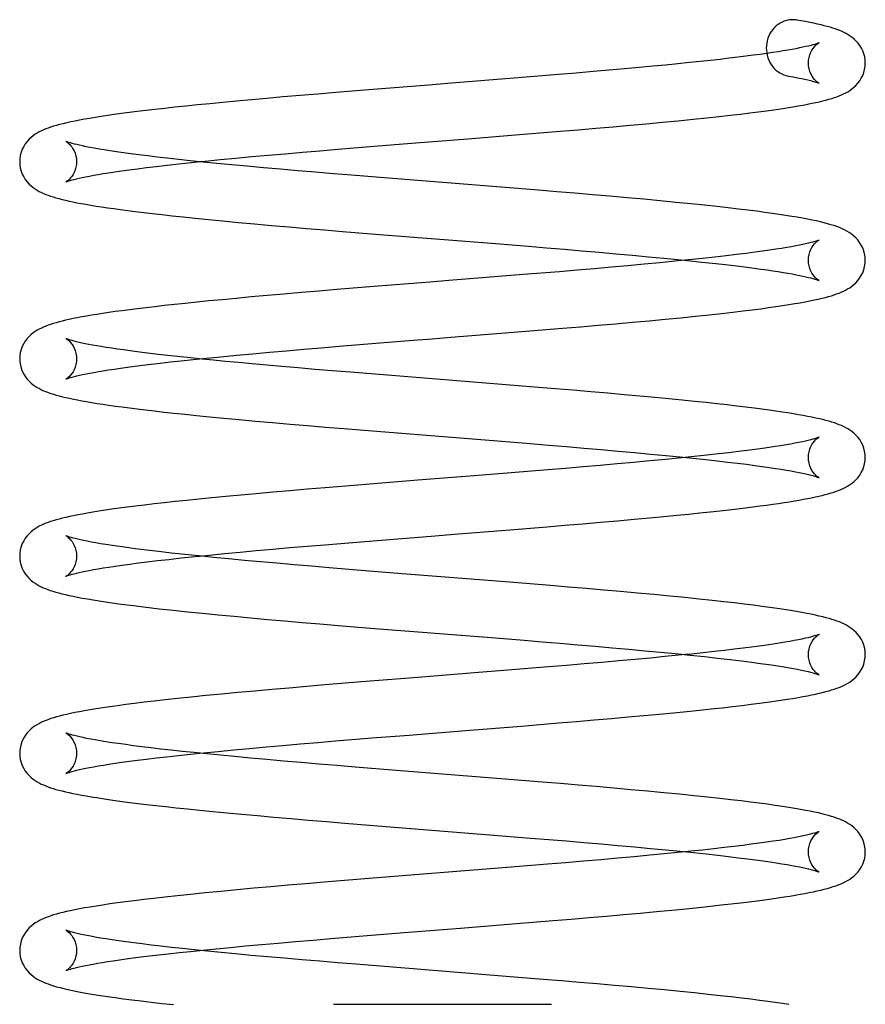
# Model space of a CAD drawing. Header units: inches. Extents: x 0 to 162, y 0 to 105.
# Tile 34 of 80: x 22.695 to 23.424, y 88.886 to 89.735. Entities that reach past the tile are written whole.
import ezdxf

# ---------------------------------------------------------------- set-up
doc = ezdxf.new("R2010")
doc.units = ezdxf.units.IN
doc.header["$LTSCALE"] = 8.904762
doc.header["$MEASUREMENT"] = 0
doc.linetypes.add('HIDDEN', pattern=[0.2, 0.1, -0.1])
doc.layers.get('0').update_dxf_attribs({"linetype": 'CONTINUOUS'})
doc.layers.add('DEFAULT_2', color=8, linetype='HIDDEN')

msp = doc.modelspace()

# ---------------------------------------------------------------- linework, layer by layer
at = {"color": 7, "linetype": 'Continuous'}
for p, q in [((23.15952, 89.68758), (23.12803, 89.68499)), ((23.12803, 89.68499), (23.09601, 89.68241)), ((22.99927, 89.67469), (22.96738, 89.67208)), ((23.08116, 89.63222), (23.12938, 89.6361)), ((23.12938, 89.6361), (23.16087, 89.63868)), ((23.00059, 89.62579), (23.03263, 89.62836)), ((23.03263, 89.62836), (23.08116, 89.63222)), ((22.96914, 89.62322), (23.00059, 89.62579)), ((23.11012, 89.59047), (23.01278, 89.59824)), ((23.00506, 89.54986), (23.10175, 89.54214)), ((23.16024, 89.51769), (23.12905, 89.51512)), ((23.12905, 89.51512), (23.09716, 89.51255)), ((23.00035, 89.50482), (22.96847, 89.50222)), ((23.09923, 89.46371), (23.13141, 89.46631)), ((23.13141, 89.46631), (23.16299, 89.4689)), ((22.97044, 89.45337), (23.00207, 89.45595)), ((23.12474, 89.41934), (23.01196, 89.42835)), ((23.00625, 89.37981), (23.10331, 89.37206)), ((23.08668, 89.34176), (23.03818, 89.33789)), ((23.1187, 89.34433), (23.08668, 89.34176)), ((23.15013, 89.34689), (23.1187, 89.34433)), ((22.99002, 89.33403), (22.95836, 89.33143)), ((23.03818, 89.33789), (22.99002, 89.33403)), ((23.11773, 89.29524), (23.14945, 89.29783)), ((22.95796, 89.28238), (22.98911, 89.28495)), ((22.98911, 89.28495), (23.02094, 89.28752)), ((23.02459, 89.25739), (22.9928, 89.25995)), ((23.12102, 89.24968), (23.02459, 89.25739)), ((23.00112, 89.21027), (23.09796, 89.20254)), ((23.08704, 89.17183), (23.03819, 89.16794)), ((23.11924, 89.17441), (23.08704, 89.17183)), ((23.15078, 89.17699), (23.11924, 89.17441)), ((22.98967, 89.16404), (22.95799, 89.16144)), ((23.03819, 89.16794), (22.98967, 89.16404)), ((23.12761, 89.12609), (23.15931, 89.12869)), ((22.99862, 89.11576), (23.03073, 89.11834)), ((23.03073, 89.11834), (23.07935, 89.12222)), ((23.07935, 89.12222), (23.12761, 89.12609)), ((22.96719, 89.11319), (22.99862, 89.11576)), ((23.11349, 89.08034), (23.01603, 89.08812)), ((23.00709, 89.03983), (23.10369, 89.03212)), ((23.0863, 89.00182), (23.0212, 88.99663)), ((23.11852, 89.0044), (23.0863, 89.00182)), ((23.15007, 89.00698), (23.11852, 89.0044)), ((22.98895, 88.99403), (22.95728, 88.99143)), ((23.0212, 88.99663), (22.98895, 88.99403)), ((23.12329, 88.95578), (23.15491, 88.95837)), ((22.96322, 88.94291), (22.9945, 88.94547)), ((22.9945, 88.94547), (23.0264, 88.94804)), ((23.11422, 88.91032), (23.01676, 88.9181))]:
    msp.add_line(p, q, dxfattribs=at)
for points in [[(23.36487, 89.73459), (23.36402, 89.73472), (23.36202, 89.73488), (23.36002, 89.73485), (23.35803, 89.73464), (23.35606, 89.73424), (23.35412, 89.73364), (23.35224, 89.73287), (23.35042, 89.73191), (23.34869, 89.73078), (23.34705, 89.72949), (23.34552, 89.72804), (23.34412, 89.72644), (23.34285, 89.7247), (23.34173, 89.72284), (23.34076, 89.72088), (23.33997, 89.71883), (23.33935, 89.71671), (23.33891, 89.71454), (23.33865, 89.71234), (23.33858, 89.71039)], [(23.42394, 89.69748), (23.42382, 89.7), (23.42341, 89.70275), (23.42273, 89.7054), (23.4218, 89.70794), (23.42064, 89.71033), (23.41928, 89.71256), (23.41777, 89.7146), (23.41614, 89.71644), (23.41445, 89.71807), (23.41273, 89.71951), (23.411, 89.72077), (23.40928, 89.72188), (23.40755, 89.72288), (23.40579, 89.72379), (23.40398, 89.72463), (23.4021, 89.72543), (23.40015, 89.72619), (23.39809, 89.72693), (23.39592, 89.72764), (23.39362, 89.72834), (23.39116, 89.72903), (23.38855, 89.72972), (23.38575, 89.73042), (23.38274, 89.73111), (23.37953, 89.73181), (23.37608, 89.73252), (23.37239, 89.73324), (23.36843, 89.73396), (23.36486, 89.73459)], [(23.33901, 89.70577), (23.33881, 89.70575), (23.33327, 89.70497), (23.3273, 89.70417), (23.32088, 89.70334), (23.314, 89.70248), (23.30664, 89.7016), (23.2988, 89.7007), (23.29047, 89.69977), (23.28163, 89.69882), (23.27227, 89.69784), (23.26234, 89.69684), (23.25182, 89.6958), (23.24066, 89.69473), (23.22884, 89.69363), (23.21635, 89.69249), (23.20316, 89.69132), (23.18927, 89.69011), (23.1747, 89.68886), (23.15952, 89.68758)], [(23.33858, 89.71039), (23.33865, 89.70849), (23.3389, 89.70632), (23.33932, 89.70417), (23.33993, 89.70208), (23.3407, 89.70005), (23.34164, 89.6981), (23.34274, 89.69626), (23.34398, 89.69454), (23.34535, 89.69295), (23.34684, 89.6915), (23.34845, 89.69021), (23.35014, 89.68907), (23.35192, 89.68811), (23.35377, 89.68731), (23.35568, 89.6867), (23.3576, 89.68627)], [(23.16087, 89.63868), (23.17631, 89.63998), (23.19152, 89.64127), (23.20643, 89.64257), (23.221, 89.64387), (23.23525, 89.64517), (23.24923, 89.64648), (23.26274, 89.64779), (23.27548, 89.64907), (23.28724, 89.65029), (23.29793, 89.65145), (23.30757, 89.65254), (23.31634, 89.65356), (23.32441, 89.65455), (23.33186, 89.6555), (23.33874, 89.65641), (23.34509, 89.6573), (23.35097, 89.65816), (23.35639, 89.65899), (23.3614, 89.65979), (23.36601, 89.66058), (23.37026, 89.66133), (23.37418, 89.66207), (23.37781, 89.6628), (23.38119, 89.66351), (23.38433, 89.66422), (23.38727, 89.66492), (23.39001, 89.66562), (23.39258, 89.66633), (23.39498, 89.66704), (23.39725, 89.66776), (23.39939, 89.6685), (23.40142, 89.66926), (23.40336, 89.67006), (23.40523, 89.67091), (23.40704, 89.67182), (23.40882, 89.67281), (23.41058, 89.67391), (23.41234, 89.67516), (23.4141, 89.67658), (23.41584, 89.67821), (23.41751, 89.68006), (23.41908, 89.68211), (23.42049, 89.68437), (23.42169, 89.68679), (23.42267, 89.68937), (23.42338, 89.69207), (23.42381, 89.69488), (23.42394, 89.69748)], [(23.09601, 89.68241), (23.06382, 89.67984), (23.04768, 89.67856), (22.99927, 89.67469)], [(23.35761, 89.68627), (23.36174, 89.68553), (23.36552, 89.68481), (23.36886, 89.68413), (23.37179, 89.6835), (23.37434, 89.68291), (23.37656, 89.68236), (23.37847, 89.68186), (23.38007, 89.6814), (23.38139, 89.68099), (23.38244, 89.68064), (23.38323, 89.68035), (23.38377, 89.68013), (23.38407, 89.68), (23.38412, 89.67998)], [(22.96738, 89.67208), (22.95182, 89.67079), (22.93668, 89.66951), (22.92206, 89.66826), (22.90803, 89.66703), (22.89465, 89.66583), (22.88197, 89.66467), (22.87003, 89.66355), (22.85879, 89.66246), (22.84821, 89.66141), (22.83823, 89.66039), (22.82882, 89.6594), (22.81993, 89.65843), (22.81154, 89.65748), (22.80364, 89.65656), (22.7962, 89.65566), (22.7892, 89.65477), (22.78263, 89.65391), (22.77646, 89.65307), (22.77067, 89.65224), (22.76523, 89.65143), (22.76013, 89.65063), (22.75534, 89.64984), (22.75084, 89.64906), (22.74662, 89.64828), (22.74267, 89.64752), (22.73898, 89.64676), (22.73554, 89.646), (22.73234, 89.64525), (22.72936, 89.6445), (22.72659, 89.64375), (22.72402, 89.64299), (22.72163, 89.64223), (22.71944, 89.64148), (22.71741, 89.64071), (22.71549, 89.63992), (22.71364, 89.63908), (22.71183, 89.63817), (22.71005, 89.63718), (22.70829, 89.63607), (22.70652, 89.63482), (22.70476, 89.63339), (22.70302, 89.63176), (22.70134, 89.62992), (22.69978, 89.62786), (22.69837, 89.6256), (22.69717, 89.62318), (22.6962, 89.62059), (22.69549, 89.61789), (22.69506, 89.61508), (22.69494, 89.61251)], [(23.01278, 89.59824), (22.98097, 89.60082), (22.96534, 89.60211), (22.94989, 89.6034), (22.93465, 89.60469), (22.91966, 89.60599), (22.90507, 89.60729), (22.89101, 89.60856), (22.87762, 89.60981), (22.86496, 89.61103), (22.85308, 89.6122), (22.84199, 89.61334), (22.83171, 89.61443), (22.82221, 89.61548), (22.81344, 89.61648), (22.80531, 89.61745), (22.79778, 89.61839), (22.7908, 89.61929), (22.78436, 89.62016), (22.77841, 89.62101), (22.77293, 89.62182), (22.7679, 89.62261), (22.76331, 89.62337), (22.75916, 89.62409), (22.75544, 89.62478), (22.75212, 89.62542), (22.74915, 89.62604), (22.74651, 89.62662), (22.74415, 89.62717), (22.74208, 89.62769), (22.74027, 89.62817), (22.73872, 89.62861), (22.73744, 89.62901), (22.73641, 89.62936), (22.73563, 89.62965), (22.73509, 89.62986), (22.7348, 89.62999), (22.73478, 89.63)], [(22.85014, 89.61251), (22.85496, 89.613), (22.86772, 89.61425), (22.88116, 89.61554), (22.89506, 89.61682), (22.90927, 89.6181), (22.92379, 89.61938), (22.93861, 89.62066), (22.95373, 89.62194), (22.96914, 89.62322)], [(22.69494, 89.61251), (22.69506, 89.60991), (22.69549, 89.60711), (22.6962, 89.60441), (22.69717, 89.60183), (22.69837, 89.59941), (22.69978, 89.59716), (22.70134, 89.5951), (22.70301, 89.59326), (22.70475, 89.59163), (22.70651, 89.5902), (22.70826, 89.58896), (22.71002, 89.58785), (22.71179, 89.58686), (22.7136, 89.58595), (22.71546, 89.58511), (22.71739, 89.58431), (22.71942, 89.58354), (22.72156, 89.5828), (22.72383, 89.58208), (22.72624, 89.58137), (22.7288, 89.58066), (22.73153, 89.57996), (22.73445, 89.57926), (22.73754, 89.57857), (22.74084, 89.57787), (22.74434, 89.57716), (22.74807, 89.57646), (22.75204, 89.57574), (22.75626, 89.57502), (22.76076, 89.57428), (22.76554, 89.57354), (22.77062, 89.57278), (22.77603, 89.572), (22.7818, 89.57121), (22.78797, 89.5704), (22.79457, 89.56956), (22.80167, 89.56869), (22.8093, 89.56779), (22.8175, 89.56686), (22.82632, 89.56588), (22.83584, 89.56487), (22.84619, 89.56381), (22.85757, 89.56267), (22.87, 89.56147), (22.88337, 89.56021), (22.89748, 89.55892), (22.91215, 89.55762), (22.92712, 89.55632), (22.94229, 89.55502), (22.95767, 89.55373), (22.9733, 89.55244), (23.00506, 89.54986)], [(23.42394, 89.52753), (23.4238, 89.53017), (23.42337, 89.53298), (23.42266, 89.53566), (23.42169, 89.53823), (23.42048, 89.54065), (23.41905, 89.54294), (23.41742, 89.54506), (23.41564, 89.54699), (23.41376, 89.54871), (23.41184, 89.55023), (23.40989, 89.55155), (23.40793, 89.55271), (23.40593, 89.55376), (23.40386, 89.55473), (23.40168, 89.55565), (23.39936, 89.55652), (23.3969, 89.55737), (23.39427, 89.55819), (23.39147, 89.559), (23.38846, 89.55979), (23.38522, 89.56058), (23.38176, 89.56137), (23.37805, 89.56216), (23.37408, 89.56296), (23.36985, 89.56375), (23.36531, 89.56456), (23.36045, 89.56537), (23.35524, 89.5662), (23.34966, 89.56705), (23.34366, 89.56791), (23.33723, 89.5688), (23.3303, 89.56972), (23.3228, 89.57066), (23.31464, 89.57165), (23.30574, 89.57269), (23.29597, 89.57378), (23.28523, 89.57493), (23.27347, 89.57615), (23.2607, 89.57742), (23.24708, 89.57874), (23.23294, 89.58006), (23.2185, 89.58137), (23.2038, 89.58267), (23.1888, 89.58397), (23.17351, 89.58527), (23.15795, 89.58657), (23.14217, 89.58787), (23.11012, 89.59047)], [(23.10175, 89.54214), (23.13348, 89.53958), (23.1491, 89.53829), (23.1645, 89.53701), (23.17964, 89.53573), (23.19445, 89.53446), (23.20897, 89.53318), (23.22325, 89.5319), (23.2371, 89.53062), (23.25015, 89.52937), (23.26216, 89.52819), (23.27314, 89.52708), (23.28313, 89.52603), (23.29224, 89.52505), (23.30061, 89.52411), (23.30832, 89.52321), (23.31546, 89.52235), (23.32208, 89.52152), (23.32825, 89.52072), (23.334, 89.51994), (23.33935, 89.51919), (23.34432, 89.51846), (23.34895, 89.51775), (23.35324, 89.51705), (23.35722, 89.51638), (23.3609, 89.51573), (23.36428, 89.5151), (23.36738, 89.51449), (23.3702, 89.5139), (23.37275, 89.51333), (23.37503, 89.51279), (23.37706, 89.51228), (23.37882, 89.5118), (23.38032, 89.51137), (23.38157, 89.51098), (23.38257, 89.51064), (23.38332, 89.51036), (23.38382, 89.51016), (23.38408, 89.51004), (23.3841, 89.51003)], [(23.26873, 89.52753), (23.25986, 89.52663), (23.24686, 89.52537), (23.23328, 89.52409), (23.21931, 89.5228), (23.20501, 89.52153), (23.19039, 89.52025), (23.17546, 89.51897), (23.16024, 89.51769)], [(23.16299, 89.4689), (23.17846, 89.4702), (23.19369, 89.47151), (23.20863, 89.47281), (23.22322, 89.47411), (23.23747, 89.47542), (23.25144, 89.47674), (23.26494, 89.47805), (23.27767, 89.47934), (23.28941, 89.48057), (23.3001, 89.48174), (23.30976, 89.48283), (23.31851, 89.48387), (23.32647, 89.48485), (23.33376, 89.48579), (23.34048, 89.4867), (23.34674, 89.48758), (23.35257, 89.48844), (23.35801, 89.48929), (23.36306, 89.49012), (23.36776, 89.49093), (23.37213, 89.49173), (23.37618, 89.49251), (23.37994, 89.49329), (23.38342, 89.49405), (23.38662, 89.49481), (23.38956, 89.49555), (23.39226, 89.49628), (23.39475, 89.49701), (23.39707, 89.49774), (23.39924, 89.49849), (23.40129, 89.49926), (23.40324, 89.50006), (23.40512, 89.5009), (23.40694, 89.50181), (23.40872, 89.5028), (23.41049, 89.5039), (23.41226, 89.50514), (23.41403, 89.50657), (23.41578, 89.5082), (23.41746, 89.51004), (23.41904, 89.5121), (23.42046, 89.51436), (23.42167, 89.51679), (23.42266, 89.51938), (23.42337, 89.5221), (23.42381, 89.52491), (23.42394, 89.52753)], [(23.09716, 89.51255), (23.06488, 89.50997), (23.0487, 89.50869), (23.00035, 89.50482)], [(22.96847, 89.50222), (22.95281, 89.50092), (22.93749, 89.49963), (22.92262, 89.49835), (22.90829, 89.4971), (22.89461, 89.49587), (22.88164, 89.49468), (22.86947, 89.49354), (22.85811, 89.49244), (22.84751, 89.49138), (22.83759, 89.49037), (22.82829, 89.48939), (22.81957, 89.48843), (22.81139, 89.48751), (22.8037, 89.48661), (22.79648, 89.48574), (22.78969, 89.48488), (22.78331, 89.48405), (22.77732, 89.48323), (22.77169, 89.48243), (22.76641, 89.48165), (22.76147, 89.48089), (22.75683, 89.48013), (22.75248, 89.47939), (22.74841, 89.47866), (22.7446, 89.47794), (22.74104, 89.47723), (22.7377, 89.47653), (22.73457, 89.47582), (22.73163, 89.47512), (22.72889, 89.47442), (22.72631, 89.47371), (22.7239, 89.473), (22.72163, 89.47228), (22.71948, 89.47154), (22.71745, 89.47077), (22.7155, 89.46997), (22.71364, 89.46912), (22.71183, 89.46821), (22.71005, 89.46722), (22.70829, 89.46612), (22.70653, 89.46487), (22.70476, 89.46344), (22.70302, 89.46181), (22.70135, 89.45996), (22.69978, 89.4579), (22.69837, 89.45565), (22.69717, 89.45322), (22.6962, 89.45064), (22.69549, 89.44794), (22.69506, 89.44513), (22.69494, 89.44255)], [(23.01196, 89.42835), (22.97999, 89.43095), (22.96443, 89.43223), (22.94936, 89.43349), (22.9349, 89.43472), (22.92107, 89.43591), (22.90791, 89.43708), (22.89542, 89.4382), (22.88361, 89.43929), (22.87245, 89.44035), (22.8619, 89.44137), (22.85194, 89.44236), (22.84252, 89.44333), (22.83362, 89.44427), (22.82521, 89.44519), (22.81729, 89.44608), (22.80983, 89.44695), (22.80283, 89.4478), (22.79628, 89.44862), (22.79014, 89.44942), (22.78442, 89.4502), (22.77909, 89.45095), (22.77413, 89.45169), (22.76953, 89.4524), (22.76528, 89.45308), (22.76136, 89.45375), (22.75774, 89.45439), (22.75442, 89.45502), (22.75137, 89.45562), (22.7486, 89.4562), (22.74608, 89.45676), (22.74382, 89.45729), (22.74181, 89.4578), (22.74006, 89.45827), (22.73855, 89.45871), (22.7373, 89.4591), (22.7363, 89.45944), (22.73554, 89.45972), (22.73504, 89.45993), (22.73478, 89.46004), (22.73477, 89.46005)], [(23.00207, 89.45595), (23.03426, 89.45854), (23.05049, 89.45983), (23.06675, 89.46112), (23.09923, 89.46371)], [(22.85013, 89.44255), (22.85602, 89.44315), (22.86847, 89.44437), (22.88182, 89.44564), (22.89582, 89.44694), (22.9102, 89.44823), (22.92482, 89.44951), (22.93972, 89.4508), (22.95494, 89.45208), (22.97044, 89.45337)], [(22.69494, 89.44255), (22.69507, 89.43994), (22.6955, 89.43713), (22.69621, 89.43442), (22.69719, 89.43184), (22.6984, 89.42941), (22.69981, 89.42715), (22.70138, 89.42509), (22.70306, 89.42325), (22.70481, 89.42162), (22.70658, 89.4202), (22.70834, 89.41895), (22.7101, 89.41785), (22.71188, 89.41686), (22.7137, 89.41595), (22.71557, 89.4151), (22.71752, 89.4143), (22.71956, 89.41354), (22.72171, 89.4128), (22.72399, 89.41207), (22.72642, 89.41136), (22.729, 89.41065), (22.73176, 89.40995), (22.73471, 89.40925), (22.73785, 89.40854), (22.7412, 89.40784), (22.74478, 89.40712), (22.7486, 89.40641), (22.75267, 89.40568), (22.75701, 89.40494), (22.76163, 89.40419), (22.76655, 89.40343), (22.77179, 89.40265), (22.77735, 89.40186), (22.78328, 89.40106), (22.78959, 89.40023), (22.7963, 89.39939), (22.80344, 89.39852), (22.81106, 89.39763), (22.81919, 89.39671), (22.82792, 89.39576), (22.8373, 89.39476), (22.84746, 89.39372), (22.85858, 89.39262), (22.87082, 89.39144), (22.88409, 89.39019), (22.89822, 89.3889), (22.91294, 89.38759), (22.92797, 89.38629), (22.94319, 89.38499), (22.95865, 89.3837), (22.97435, 89.3824), (23.00625, 89.37981)], [(23.42394, 89.35757), (23.42381, 89.36015), (23.42338, 89.36296), (23.42267, 89.36566), (23.4217, 89.36825), (23.4205, 89.37067), (23.41909, 89.37292), (23.41753, 89.37498), (23.41585, 89.37683), (23.41411, 89.37846), (23.41235, 89.37989), (23.41059, 89.38114), (23.40883, 89.38224), (23.40705, 89.38323), (23.40524, 89.38414), (23.40337, 89.38499), (23.40143, 89.38579), (23.3994, 89.38656), (23.39725, 89.3873), (23.39498, 89.38802), (23.39257, 89.38873), (23.39, 89.38944), (23.38725, 89.39014), (23.38432, 89.39084), (23.38118, 89.39155), (23.37783, 89.39225), (23.37424, 89.39297), (23.3704, 89.3937), (23.36629, 89.39443), (23.36189, 89.39518), (23.35717, 89.39595), (23.35212, 89.39673), (23.34671, 89.39752), (23.34091, 89.39834), (23.33467, 89.39919), (23.32798, 89.40006), (23.3208, 89.40095), (23.3131, 89.40188), (23.30487, 89.40283), (23.29607, 89.40381), (23.28669, 89.40482), (23.27667, 89.40587), (23.26599, 89.40695), (23.25462, 89.40806), (23.2425, 89.40921), (23.22967, 89.4104), (23.21616, 89.41162), (23.20202, 89.41287), (23.18731, 89.41415), (23.1721, 89.41544), (23.15653, 89.41674), (23.12474, 89.41934)], [(23.10331, 89.37206), (23.13514, 89.36948), (23.15079, 89.3682), (23.16623, 89.36691), (23.18139, 89.36563), (23.19623, 89.36435), (23.21079, 89.36306), (23.22505, 89.36178), (23.23883, 89.3605), (23.2519, 89.35925), (23.26414, 89.35804), (23.27558, 89.35687), (23.28622, 89.35575), (23.2961, 89.35466), (23.30524, 89.35362), (23.31368, 89.35261), (23.32144, 89.35165), (23.32857, 89.35072), (23.33511, 89.34983), (23.34108, 89.34898), (23.34654, 89.34816), (23.3515, 89.34738), (23.35601, 89.34664), (23.36007, 89.34592), (23.36372, 89.34525), (23.36699, 89.34461), (23.36992, 89.344), (23.37253, 89.34342), (23.37486, 89.34288), (23.37692, 89.34236), (23.37871, 89.34188), (23.38023, 89.34144), (23.3815, 89.34105), (23.38251, 89.3407), (23.38328, 89.34042), (23.3838, 89.34021), (23.38408, 89.34009), (23.38409, 89.34008)], [(23.14945, 89.29783), (23.16502, 89.29912), (23.18038, 89.30041), (23.19558, 89.30171), (23.21044, 89.30301), (23.22464, 89.30429), (23.23795, 89.30551), (23.25022, 89.30666), (23.26142, 89.30775), (23.27172, 89.30878), (23.28129, 89.30976), (23.29023, 89.3107), (23.29858, 89.31161), (23.3064, 89.31249), (23.31371, 89.31334), (23.32057, 89.31416), (23.327, 89.31497), (23.33306, 89.31575), (23.33876, 89.31651), (23.34414, 89.31725), (23.34922, 89.31799), (23.35401, 89.31871), (23.35853, 89.31942), (23.3628, 89.32012), (23.36683, 89.32081), (23.37064, 89.3215), (23.37424, 89.32218), (23.37765, 89.32286), (23.38087, 89.32353), (23.3839, 89.32421), (23.38676, 89.32489), (23.38946, 89.32557), (23.392, 89.32625), (23.39441, 89.32695), (23.39668, 89.32766), (23.39884, 89.32839), (23.40091, 89.32915), (23.40289, 89.32995), (23.40481, 89.3308), (23.40669, 89.33172), (23.40853, 89.33273), (23.41036, 89.33386), (23.41217, 89.33512), (23.41399, 89.33658), (23.41578, 89.33824), (23.4175, 89.34013), (23.41909, 89.34222), (23.4205, 89.34448), (23.4217, 89.3469), (23.42267, 89.34946), (23.42338, 89.35215), (23.42381, 89.35495), (23.42394, 89.35757)], [(23.26872, 89.35757), (23.25157, 89.35587), (23.23814, 89.35458), (23.22421, 89.35329), (23.20995, 89.35201), (23.19542, 89.35073), (23.18062, 89.34945), (23.16552, 89.34818), (23.15013, 89.34689)], [(22.95836, 89.33143), (22.94284, 89.33013), (22.92769, 89.32884), (22.91303, 89.32756), (22.89894, 89.32631), (22.88549, 89.32509), (22.87274, 89.32389), (22.86071, 89.32274), (22.84944, 89.32162), (22.83886, 89.32055), (22.82894, 89.3195), (22.81961, 89.31848), (22.81083, 89.31749), (22.80257, 89.31652), (22.79481, 89.31557), (22.78754, 89.31465), (22.78074, 89.31375), (22.77441, 89.31287), (22.76852, 89.31201), (22.76305, 89.31118), (22.75798, 89.31037), (22.75329, 89.30958), (22.74896, 89.30881), (22.74497, 89.30806), (22.74127, 89.30732), (22.73784, 89.3066), (22.73464, 89.30589), (22.73167, 89.30517), (22.7289, 89.30447), (22.7263, 89.30376), (22.72388, 89.30304), (22.7216, 89.30231), (22.71946, 89.30157), (22.71742, 89.30081), (22.71549, 89.30001), (22.71362, 89.29916), (22.71181, 89.29825), (22.71004, 89.29726), (22.70827, 89.29615), (22.70652, 89.29491), (22.70475, 89.29348), (22.70301, 89.29184), (22.70134, 89.29), (22.69977, 89.28794), (22.69837, 89.28569), (22.69717, 89.28326), (22.6962, 89.28068), (22.69549, 89.27798), (22.69506, 89.27517), (22.69494, 89.2726)], [(22.76919, 89.2825), (22.76466, 89.28323), (22.76044, 89.28395), (22.75664, 89.28464), (22.75322, 89.28529), (22.75015, 89.28592), (22.74741, 89.2865), (22.74497, 89.28706), (22.74282, 89.28759), (22.74094, 89.28808), (22.73932, 89.28853), (22.73795, 89.28894), (22.73684, 89.2893), (22.73597, 89.28961), (22.73533, 89.28985), (22.73493, 89.29002), (22.73482, 89.29007)], [(23.02094, 89.28752), (23.05319, 89.29009), (23.06938, 89.29138), (23.11773, 89.29524)], [(22.9928, 89.25995), (22.96167, 89.2625), (22.94645, 89.26378), (22.93149, 89.26506), (22.91684, 89.26633), (22.90253, 89.2676), (22.8886, 89.26887), (22.87507, 89.27014), (22.86199, 89.27141), (22.84937, 89.27267), (22.83725, 89.27393), (22.82567, 89.27518), (22.81465, 89.27643), (22.80423, 89.27767), (22.79444, 89.2789), (22.7853, 89.28012), (22.77684, 89.28133), (22.76919, 89.2825)], [(22.85013, 89.27259), (22.8585, 89.27344), (22.87161, 89.27472), (22.88507, 89.27599), (22.89892, 89.27726), (22.91318, 89.27854), (22.92781, 89.27982), (22.94275, 89.2811), (22.95796, 89.28238)], [(22.69494, 89.2726), (22.69506, 89.27002), (22.69549, 89.26723), (22.69619, 89.26455), (22.69715, 89.26198), (22.69833, 89.25957), (22.69972, 89.25733), (22.70127, 89.25527), (22.70293, 89.25343), (22.70465, 89.2518), (22.7064, 89.25037), (22.70815, 89.24912), (22.7099, 89.24802), (22.71166, 89.24702), (22.71345, 89.24612), (22.71529, 89.24527), (22.7172, 89.24447), (22.71921, 89.24371), (22.72132, 89.24297), (22.72358, 89.24225), (22.72598, 89.24153), (22.72856, 89.24082), (22.73132, 89.2401), (22.73431, 89.23939), (22.73753, 89.23866), (22.74102, 89.23792), (22.7448, 89.23717), (22.74892, 89.23639), (22.75342, 89.23559), (22.75832, 89.23477), (22.76353, 89.23394)], [(23.42394, 89.18762), (23.42381, 89.19019), (23.42339, 89.19298), (23.42269, 89.19568), (23.42172, 89.19825), (23.42053, 89.20067), (23.41913, 89.20292), (23.41757, 89.20497), (23.41591, 89.20682), (23.41418, 89.20845), (23.41242, 89.20988), (23.41067, 89.21113), (23.40891, 89.21223), (23.40715, 89.21323), (23.40534, 89.21414), (23.40349, 89.21498), (23.40157, 89.21578), (23.39955, 89.21655), (23.39741, 89.21729), (23.39514, 89.21802), (23.39271, 89.21874), (23.3901, 89.21946), (23.38728, 89.22018), (23.38425, 89.2209), (23.38097, 89.22164), (23.3774, 89.22239), (23.37349, 89.22316), (23.36921, 89.22396), (23.36453, 89.22478), (23.35946, 89.22563), (23.35397, 89.22649), (23.34806, 89.22737), (23.34169, 89.22828), (23.33484, 89.22921), (23.32749, 89.23017), (23.3196, 89.23115), (23.31115, 89.23215), (23.30197, 89.2332), (23.29184, 89.23432), (23.2806, 89.23551), (23.26836, 89.23675), (23.25528, 89.23804), (23.24155, 89.23935), (23.2274, 89.24066), (23.213, 89.24195), (23.19832, 89.24324), (23.18333, 89.24453), (23.16805, 89.24582), (23.15255, 89.24711), (23.12102, 89.24968)], [(22.76353, 89.23394), (22.77266, 89.23257), (22.78251, 89.23121), (22.79291, 89.22986), (22.80386, 89.22852), (22.81532, 89.22719), (22.82729, 89.22587), (22.83974, 89.22456), (22.85266, 89.22325), (22.86602, 89.22194), (22.8798, 89.22064), (22.89395, 89.21933), (22.90846, 89.21803), (22.9233, 89.21674), (22.93842, 89.21544), (22.95379, 89.21415), (22.96939, 89.21285), (23.00112, 89.21027)], [(23.09796, 89.20254), (23.12981, 89.19996), (23.1455, 89.19868), (23.16098, 89.1974), (23.17622, 89.19611), (23.19116, 89.19483), (23.20577, 89.19356), (23.22, 89.19228), (23.23385, 89.19101), (23.24733, 89.18974), (23.26041, 89.18846), (23.27307, 89.18718), (23.28519, 89.1859), (23.29663, 89.18465), (23.30729, 89.18342), (23.31707, 89.18224), (23.32589, 89.18112), (23.33371, 89.18007), (23.34063, 89.17909), (23.34679, 89.17817), (23.3523, 89.1773), (23.35722, 89.17647), (23.3616, 89.17569), (23.36549, 89.17495), (23.36892, 89.17426), (23.37192, 89.17361), (23.37453, 89.173), (23.37677, 89.17245), (23.37867, 89.17194), (23.38025, 89.17148), (23.38154, 89.17108), (23.38255, 89.17073), (23.38331, 89.17046), (23.38381, 89.17025), (23.38408, 89.17013), (23.3841, 89.17012)], [(23.26872, 89.18762), (23.26284, 89.18702), (23.25111, 89.18587), (23.23862, 89.18467), (23.22535, 89.18344), (23.21134, 89.18218), (23.19671, 89.18089), (23.18164, 89.17959), (23.1663, 89.17829), (23.15078, 89.17699)], [(23.15931, 89.12869), (23.17491, 89.12999), (23.19021, 89.1313), (23.20507, 89.13259), (23.21939, 89.13386), (23.23309, 89.1351), (23.24612, 89.13632), (23.25844, 89.1375), (23.27003, 89.13865), (23.28087, 89.13976), (23.29102, 89.14083), (23.30051, 89.14187), (23.30938, 89.14288), (23.31767, 89.14386), (23.3254, 89.14481), (23.3326, 89.14573), (23.33928, 89.14662), (23.34546, 89.14749), (23.35118, 89.14833), (23.35648, 89.14914), (23.36137, 89.14993), (23.36591, 89.15069), (23.37012, 89.15145), (23.37403, 89.15218), (23.37766, 89.1529), (23.38104, 89.15362), (23.3842, 89.15432), (23.38715, 89.15503), (23.38991, 89.15573), (23.39248, 89.15643), (23.3949, 89.15715), (23.39718, 89.15787), (23.39933, 89.15861), (23.40137, 89.15938), (23.40331, 89.16018), (23.40518, 89.16102), (23.407, 89.16193), (23.40878, 89.16292), (23.41054, 89.16402), (23.4123, 89.16527), (23.41407, 89.16669), (23.41581, 89.16832), (23.41749, 89.17017), (23.41907, 89.17223), (23.42048, 89.17448), (23.42169, 89.17691), (23.42266, 89.17949), (23.42338, 89.1822), (23.42381, 89.18501), (23.42394, 89.18762)], [(22.95799, 89.16144), (22.94244, 89.16014), (22.92716, 89.15884), (22.9122, 89.15753), (22.89752, 89.15623), (22.88312, 89.15491), (22.86905, 89.15359), (22.85555, 89.15228), (22.84284, 89.151), (22.83111, 89.14978), (22.82048, 89.14862), (22.8109, 89.14754), (22.80214, 89.14651), (22.79399, 89.14552), (22.78639, 89.14455), (22.77932, 89.1436), (22.77274, 89.14268), (22.76663, 89.14178), (22.76097, 89.1409), (22.75573, 89.14004), (22.7509, 89.1392), (22.74648, 89.13839), (22.74244, 89.13761), (22.73875, 89.13684), (22.73537, 89.1361), (22.73225, 89.13536), (22.72937, 89.13464), (22.72669, 89.13391), (22.7242, 89.13318), (22.72187, 89.13245), (22.71969, 89.1317), (22.71763, 89.13093), (22.71567, 89.13013), (22.71379, 89.12929), (22.71197, 89.12838), (22.71018, 89.12739), (22.7084, 89.12628), (22.70663, 89.12504), (22.70486, 89.12361), (22.7031, 89.12198), (22.70142, 89.12014), (22.69983, 89.11807), (22.69841, 89.11581), (22.6972, 89.11338), (22.69621, 89.11078), (22.6955, 89.10806), (22.69506, 89.10524), (22.69494, 89.10264)], [(23.01603, 89.08812), (22.98413, 89.0907), (22.96845, 89.09199), (22.95293, 89.09328), (22.93758, 89.09458), (22.9225, 89.09588), (22.90786, 89.09717), (22.89382, 89.09844), (22.88053, 89.09967), (22.86801, 89.10087), (22.85626, 89.10202), (22.84526, 89.10314), (22.83499, 89.10422), (22.82541, 89.10526), (22.81647, 89.10627), (22.80814, 89.10725), (22.80037, 89.1082), (22.79313, 89.10912), (22.7864, 89.11002), (22.78019, 89.11089), (22.77446, 89.11173), (22.76921, 89.11254), (22.76442, 89.11332), (22.76007, 89.11406), (22.75616, 89.11478), (22.75266, 89.11545), (22.74955, 89.11609), (22.74679, 89.11669), (22.74435, 89.11726), (22.7422, 89.11779), (22.74035, 89.11828), (22.73877, 89.11874), (22.73747, 89.11914), (22.73642, 89.11949), (22.73564, 89.11978), (22.7351, 89.11999), (22.73481, 89.12012), (22.73479, 89.12013)], [(22.85014, 89.10264), (22.86598, 89.10422), (22.87916, 89.10548), (22.89301, 89.10677), (22.90731, 89.10806), (22.92189, 89.10935), (22.93673, 89.11063), (22.95183, 89.11191), (22.96719, 89.11319)], [(22.69494, 89.10264), (22.69506, 89.10004), (22.69549, 89.09724), (22.6962, 89.09455), (22.69717, 89.09197), (22.69837, 89.08955), (22.69977, 89.0873), (22.70134, 89.08524), (22.703, 89.0834), (22.70474, 89.08177), (22.7065, 89.08034), (22.70825, 89.0791), (22.71001, 89.07799), (22.71178, 89.077), (22.71359, 89.07609), (22.71545, 89.07525), (22.71738, 89.07445), (22.71941, 89.07368), (22.72154, 89.07294), (22.7238, 89.07222), (22.7262, 89.07151), (22.72876, 89.07081), (22.73149, 89.07011), (22.7344, 89.06941), (22.73752, 89.06871), (22.74084, 89.068), (22.7444, 89.06729), (22.7482, 89.06657), (22.75227, 89.06584), (22.75663, 89.06509), (22.76129, 89.06433), (22.76628, 89.06356), (22.77162, 89.06277), (22.77732, 89.06196), (22.78342, 89.06113), (22.78994, 89.06028), (22.79691, 89.0594), (22.80435, 89.05851), (22.81231, 89.05758), (22.82082, 89.05662), (22.82994, 89.05563), (22.8397, 89.05461), (22.85018, 89.05354), (22.86143, 89.05243), (22.8735, 89.05127), (22.88635, 89.05007), (22.89991, 89.04884), (22.9141, 89.04758), (22.92883, 89.0463), (22.94401, 89.04501), (22.95953, 89.04371), (22.97527, 89.04241), (23.00709, 89.03983)], [(23.42394, 89.01766), (23.42381, 89.02026), (23.42338, 89.02308), (23.42266, 89.0258), (23.42168, 89.0284), (23.42046, 89.03083), (23.41904, 89.03309), (23.41746, 89.03516), (23.41577, 89.037), (23.41402, 89.03864), (23.41224, 89.04006), (23.41047, 89.04131), (23.4087, 89.04241), (23.40691, 89.0434), (23.40508, 89.04431), (23.4032, 89.04515), (23.40124, 89.04596), (23.39918, 89.04672), (23.397, 89.04747), (23.39468, 89.04821), (23.39219, 89.04893), (23.38951, 89.04966), (23.38662, 89.05039), (23.38351, 89.05112), (23.38013, 89.05186), (23.37645, 89.05263), (23.37242, 89.05341), (23.368, 89.05422), (23.36318, 89.05506), (23.35795, 89.05591), (23.3523, 89.05679), (23.3462, 89.05769), (23.33964, 89.05861), (23.33257, 89.05956), (23.32499, 89.06053), (23.31686, 89.06152), (23.30812, 89.06255), (23.29858, 89.06363), (23.28799, 89.06478), (23.27629, 89.066), (23.26362, 89.06727), (23.25014, 89.06858), (23.23608, 89.0699), (23.22168, 89.07122), (23.20701, 89.07253), (23.19205, 89.07383), (23.17678, 89.07513), (23.16124, 89.07643), (23.14549, 89.07774), (23.11349, 89.08034)], [(23.10369, 89.03212), (23.13539, 89.02955), (23.15097, 89.02827), (23.1663, 89.027), (23.18136, 89.02572), (23.19615, 89.02444), (23.21065, 89.02317), (23.22484, 89.02189), (23.23864, 89.02061), (23.25184, 89.01935), (23.26425, 89.01812), (23.27586, 89.01694), (23.28667, 89.01579), (23.29669, 89.01469), (23.30594, 89.01363), (23.31445, 89.01261), (23.32225, 89.01164), (23.32939, 89.0107), (23.33589, 89.00982), (23.34181, 89.00897), (23.34719, 89.00815), (23.35209, 89.00738), (23.35652, 89.00664), (23.36051, 89.00594), (23.3641, 89.00527), (23.36732, 89.00463), (23.3702, 89.00403), (23.37278, 89.00346), (23.37507, 89.00292), (23.37709, 89.00241), (23.37885, 89.00193), (23.38034, 89.0015), (23.38158, 89.00111), (23.38258, 89.00077), (23.38332, 89.00049), (23.38383, 89.00029), (23.38408, 89.00018), (23.3841, 89.00017)], [(23.26873, 89.01766), (23.26239, 89.01702), (23.25061, 89.01586), (23.23807, 89.01467), (23.22475, 89.01343), (23.21069, 89.01216), (23.19603, 89.01087), (23.18094, 89.00957), (23.16559, 89.00827), (23.15007, 89.00698)], [(23.15491, 88.95837), (23.17043, 88.95966), (23.18574, 88.96096), (23.20079, 88.96226), (23.21555, 88.96356), (23.22994, 88.96486), (23.24389, 88.96615), (23.25716, 88.96742), (23.26939, 88.96863), (23.28041, 88.96976), (23.29045, 88.97082), (23.29973, 88.97183), (23.30835, 88.97281), (23.31634, 88.97374), (23.32376, 88.97465), (23.33065, 88.97552), (23.33706, 88.97637), (23.34304, 88.97719), (23.34863, 88.97799), (23.35388, 88.97878), (23.3588, 88.97955), (23.36342, 88.98031), (23.36775, 88.98106), (23.3718, 88.9818), (23.37561, 88.98253), (23.37917, 88.98326), (23.38252, 88.98399), (23.38566, 88.98471), (23.3886, 88.98544), (23.39135, 88.98616), (23.39393, 88.9869), (23.39635, 88.98764), (23.39862, 88.98841), (23.40077, 88.98919), (23.4028, 88.99001), (23.40476, 88.99087), (23.40664, 88.99179), (23.40849, 88.9928), (23.41031, 88.99392), (23.41214, 88.99519), (23.41398, 88.99666), (23.41579, 88.99834), (23.41752, 89.00024), (23.41913, 89.00236), (23.42054, 89.00465), (23.42174, 89.00708), (23.4227, 89.00964), (23.42339, 89.01231), (23.42381, 89.01508), (23.42394, 89.01766)], [(22.95728, 88.99143), (22.94175, 88.99012), (22.92648, 88.98882), (22.91153, 88.98752), (22.89687, 88.98621), (22.88247, 88.9849), (22.86842, 88.98357), (22.85497, 88.98227), (22.84232, 88.98099), (22.83066, 88.97977), (22.82012, 88.97863), (22.81061, 88.97755), (22.80189, 88.97653), (22.79377, 88.97553), (22.7862, 88.97457), (22.77916, 88.97362), (22.7726, 88.9727), (22.76652, 88.9718), (22.76088, 88.97093), (22.75565, 88.97007), (22.75084, 88.96924), (22.74643, 88.96843), (22.74241, 88.96765), (22.73873, 88.96688), (22.73536, 88.96614), (22.73225, 88.96541), (22.72936, 88.96468), (22.72669, 88.96395), (22.7242, 88.96323), (22.72187, 88.96249), (22.71969, 88.96175), (22.71763, 88.96098), (22.71567, 88.96018), (22.71379, 88.95933), (22.71197, 88.95842), (22.71018, 88.95743), (22.7084, 88.95633), (22.70663, 88.95508), (22.70486, 88.95366), (22.7031, 88.95203), (22.70142, 88.95018), (22.69983, 88.94812), (22.69841, 88.94586), (22.6972, 88.94342), (22.69621, 88.94082), (22.6955, 88.93811), (22.69506, 88.93528), (22.69494, 88.93269)], [(23.01676, 88.9181), (22.98485, 88.92068), (22.96915, 88.92197), (22.95363, 88.92327), (22.93828, 88.92456), (22.92318, 88.92587), (22.90851, 88.92716), (22.89443, 88.92843), (22.88108, 88.92966), (22.86851, 88.93086), (22.85671, 88.93202), (22.84566, 88.93314), (22.83534, 88.93422), (22.82572, 88.93527), (22.81675, 88.93628), (22.80838, 88.93726), (22.80058, 88.93822), (22.79331, 88.93914), (22.78656, 88.94004), (22.78032, 88.94091), (22.77457, 88.94176), (22.7693, 88.94257), (22.76449, 88.94335), (22.76012, 88.9441), (22.7562, 88.94481), (22.75269, 88.94549), (22.74956, 88.94613), (22.7468, 88.94673), (22.74435, 88.9473), (22.74221, 88.94783), (22.74035, 88.94833), (22.73877, 88.94878), (22.73746, 88.94919), (22.73642, 88.94954), (22.73564, 88.94982), (22.7351, 88.95004), (22.73481, 88.95017), (22.73479, 88.95018)], [(23.0264, 88.94804), (23.07495, 88.95191), (23.12329, 88.95578)], [(22.85014, 88.93269), (22.86443, 88.93411), (22.87668, 88.93529), (22.88969, 88.93651), (22.90342, 88.93776), (22.91777, 88.93903), (22.93262, 88.94032), (22.94781, 88.94162), (22.96322, 88.94291)], [(22.69494, 88.93269), (22.69506, 88.93009), (22.69549, 88.92728), (22.6962, 88.92458), (22.69718, 88.922), (22.69838, 88.91958), (22.69979, 88.91733), (22.70135, 88.91527), (22.70302, 88.91343), (22.70475, 88.9118), (22.70652, 88.91037), (22.70829, 88.90912), (22.71006, 88.90801), (22.71184, 88.90702), (22.71364, 88.90612), (22.71547, 88.90529), (22.71736, 88.9045), (22.71939, 88.90374), (22.72162, 88.90296), (22.72409, 88.90218), (22.72681, 88.90139), (22.72978, 88.90059), (22.73303, 88.89978), (22.73655, 88.89897), (22.74036, 88.89815), (22.74447, 88.89732), (22.74891, 88.89648), (22.75372, 88.89563), (22.75892, 88.89476), (22.76454, 88.89387), (22.77061, 88.89296), (22.77714, 88.89203), (22.78415, 88.89108), (22.79167, 88.8901), (22.7997, 88.88911), (22.8083, 88.88809), (22.81754, 88.88703), (22.82749, 88.88594)], [(23.35804, 88.88594), (23.35241, 88.88682), (23.34634, 88.88771), (23.3398, 88.88863), (23.33276, 88.88958), (23.32521, 88.89054), (23.31711, 88.89154), (23.30841, 88.89256), (23.29893, 88.89363), (23.28843, 88.89477), (23.27681, 88.89599), (23.26419, 88.89726), (23.25076, 88.89857), (23.23673, 88.89989), (23.22233, 88.90121), (23.20768, 88.90251), (23.19273, 88.90382), (23.17747, 88.90512), (23.16195, 88.90642), (23.1462, 88.90772), (23.11422, 88.91032)]]:
    msp.add_lwpolyline(points, dxfattribs=at)
at = {"layer": 'DEFAULT_2', "color": 8, "linetype": 'HIDDEN'}
for p, q in [((23.28353, 89.52907), (23.26873, 89.52753)), ((22.96544, 88.88622), (23.15343, 88.88622))]:
    msp.add_line(p, q, dxfattribs=at)
for points in [[(23.3841, 89.71498), (23.38411, 89.71498), (23.38408, 89.71497), (23.38381, 89.71485), (23.3833, 89.71464), (23.38254, 89.71437), (23.38154, 89.71402), (23.38028, 89.71363), (23.37876, 89.71319), (23.37698, 89.71271), (23.37495, 89.7122), (23.37265, 89.71166), (23.3701, 89.71109), (23.36728, 89.71051), (23.36418, 89.7099), (23.36078, 89.70926), (23.35708, 89.70861), (23.35305, 89.70793), (23.34868, 89.70722), (23.34394, 89.7065), (23.33901, 89.70577)], [(23.37494, 89.69748), (23.37507, 89.69988), (23.37548, 89.70238), (23.37614, 89.70469), (23.37699, 89.70678), (23.37796, 89.70861), (23.37899, 89.71019), (23.38002, 89.7115), (23.38103, 89.71259), (23.38199, 89.71348), (23.38282, 89.71415), (23.38347, 89.7146), (23.3839, 89.71487), (23.3841, 89.71498)], [(23.38412, 89.67998), (23.38411, 89.67998), (23.38392, 89.68009), (23.3835, 89.68034), (23.38287, 89.68079), (23.38204, 89.68145), (23.38108, 89.68233), (23.38006, 89.68341), (23.37902, 89.68473), (23.37798, 89.68631), (23.37701, 89.68815), (23.37615, 89.69025), (23.37549, 89.69257), (23.37507, 89.69509), (23.37494, 89.69748)], [(22.73478, 89.63), (22.73476, 89.63001), (22.73495, 89.6299), (22.73538, 89.62964), (22.73601, 89.6292), (22.73684, 89.62854), (22.7378, 89.62765), (22.73881, 89.62657), (22.73985, 89.62525), (22.74089, 89.62368), (22.74186, 89.62184), (22.74272, 89.61975), (22.74338, 89.61743), (22.7438, 89.61492), (22.74394, 89.61251)], [(22.73478, 89.59501), (22.73477, 89.59501), (22.73479, 89.59502), (22.73506, 89.59514), (22.73557, 89.59534), (22.73633, 89.59562), (22.73733, 89.59596), (22.73859, 89.59636), (22.7401, 89.5968), (22.74188, 89.59728), (22.74393, 89.59779), (22.74625, 89.59834), (22.74885, 89.59891), (22.75175, 89.59952), (22.75498, 89.60015), (22.75854, 89.60081), (22.76248, 89.6015), (22.76683, 89.60223), (22.77164, 89.60299), (22.77696, 89.60379), (22.78284, 89.60464), (22.7893, 89.60552), (22.7964, 89.60645), (22.80417, 89.60742), (22.81267, 89.60844), (22.82195, 89.6095), (22.83208, 89.61062), (22.84307, 89.61178), (22.85014, 89.61251)], [(22.74394, 89.61251), (22.74381, 89.61018), (22.74341, 89.60769), (22.74275, 89.60536), (22.7419, 89.60325), (22.74093, 89.6014), (22.7399, 89.59981), (22.73886, 89.59849), (22.73785, 89.59741), (22.73689, 89.59652), (22.73606, 89.59585), (22.73541, 89.59539), (22.73498, 89.59512), (22.73478, 89.59501)], [(23.3841, 89.54502), (23.38411, 89.54503), (23.38408, 89.54501), (23.38381, 89.5449), (23.3833, 89.54469), (23.38254, 89.54441), (23.38153, 89.54407), (23.38028, 89.54368), (23.37877, 89.54324), (23.377, 89.54276), (23.37496, 89.54225), (23.37265, 89.5417), (23.37005, 89.54113), (23.36714, 89.54052), (23.3639, 89.53989), (23.36028, 89.53922), (23.35626, 89.53851), (23.35179, 89.53777), (23.34684, 89.53698), (23.34137, 89.53616), (23.33532, 89.5353), (23.3286, 89.53438), (23.32115, 89.53342), (23.31294, 89.5324), (23.30394, 89.53133), (23.29414, 89.53022), (23.28353, 89.52907)], [(23.37494, 89.52753), (23.37507, 89.52993), (23.37548, 89.53243), (23.37614, 89.53474), (23.37699, 89.53683), (23.37796, 89.53866), (23.37899, 89.54023), (23.38002, 89.54155), (23.38103, 89.54264), (23.38199, 89.54352), (23.38282, 89.54419), (23.38347, 89.54464), (23.3839, 89.54491), (23.3841, 89.54502)], [(23.3841, 89.51003), (23.3841, 89.51003), (23.38389, 89.51015), (23.38345, 89.51042), (23.3828, 89.51088), (23.38197, 89.51155), (23.38101, 89.51244), (23.38, 89.51353), (23.37897, 89.51485), (23.37794, 89.51642), (23.37698, 89.51826), (23.37613, 89.52035), (23.37548, 89.52266), (23.37506, 89.52515), (23.37494, 89.52753)], [(22.73477, 89.46005), (22.73477, 89.46005), (22.73499, 89.45992), (22.73544, 89.45965), (22.73608, 89.45919), (22.7369, 89.45854), (22.73784, 89.45766), (22.73884, 89.45658), (22.73989, 89.45526), (22.74092, 89.45368), (22.74189, 89.45184), (22.74273, 89.44976), (22.74339, 89.44746), (22.74381, 89.44496), (22.74394, 89.44255)], [(22.73477, 89.42506), (22.73476, 89.42505), (22.7348, 89.42507), (22.73509, 89.42519), (22.73562, 89.42541), (22.73639, 89.42569), (22.73742, 89.42604), (22.73871, 89.42644), (22.74026, 89.42689), (22.74208, 89.42737), (22.74417, 89.42789), (22.74653, 89.42845), (22.74917, 89.42903), (22.75211, 89.42963), (22.75534, 89.43026), (22.75889, 89.43092), (22.76277, 89.4316), (22.767, 89.4323), (22.77159, 89.43303), (22.77658, 89.43378), (22.78197, 89.43456), (22.78779, 89.43536), (22.79408, 89.4362), (22.80087, 89.43706), (22.80821, 89.43796), (22.81615, 89.43889), (22.82476, 89.43986), (22.83418, 89.44089), (22.84458, 89.44199), (22.85013, 89.44255)], [(22.74394, 89.44255), (22.74381, 89.44016), (22.74339, 89.43765), (22.74273, 89.43533), (22.74187, 89.43323), (22.7409, 89.4314), (22.73987, 89.42982), (22.73883, 89.4285), (22.73781, 89.42742), (22.73686, 89.42653), (22.73602, 89.42587), (22.73539, 89.42542), (22.73496, 89.42516), (22.73477, 89.42506)], [(23.38409, 89.37507), (23.38411, 89.37507), (23.38408, 89.37506), (23.38381, 89.37494), (23.38331, 89.37474), (23.38255, 89.37446), (23.38154, 89.37412), (23.38027, 89.37372), (23.37872, 89.37327), (23.3769, 89.37278), (23.37479, 89.37225), (23.37239, 89.37169), (23.36969, 89.3711), (23.36667, 89.37047), (23.36332, 89.36982), (23.35963, 89.36914), (23.35558, 89.36844), (23.35114, 89.36771), (23.34628, 89.36694), (23.34099, 89.36615), (23.33521, 89.36533), (23.32892, 89.36447), (23.32207, 89.36358), (23.3146, 89.36265), (23.30642, 89.36167), (23.29738, 89.36063), (23.28735, 89.35952), (23.2763, 89.35835), (23.26872, 89.35757)], [(23.37494, 89.35757), (23.37507, 89.35997), (23.37548, 89.36247), (23.37614, 89.36478), (23.37699, 89.36687), (23.37795, 89.3687), (23.37898, 89.37027), (23.38002, 89.37159), (23.38103, 89.37268), (23.38198, 89.37357), (23.38282, 89.37423), (23.38346, 89.37469), (23.3839, 89.37496), (23.38409, 89.37507)], [(23.38409, 89.34008), (23.38411, 89.34007), (23.38391, 89.34019), (23.38347, 89.34045), (23.38283, 89.3409), (23.382, 89.34157), (23.38104, 89.34245), (23.38003, 89.34354), (23.37899, 89.34486), (23.37796, 89.34644), (23.37699, 89.34827), (23.37614, 89.35037), (23.37548, 89.35268), (23.37507, 89.35519), (23.37494, 89.35757)], [(22.73482, 89.29007), (22.73476, 89.2901), (22.73481, 89.29007), (22.73508, 89.28991), (22.73557, 89.2896), (22.73625, 89.28911), (22.7371, 89.28841), (22.73805, 89.2875), (22.73904, 89.2864), (22.74005, 89.28508), (22.74105, 89.28351), (22.74198, 89.28169), (22.74279, 89.27963), (22.74342, 89.27737), (22.74381, 89.27493), (22.74394, 89.2726)], [(22.73478, 89.25511), (22.73477, 89.2551), (22.73479, 89.25511), (22.73506, 89.25523), (22.73557, 89.25543), (22.73632, 89.25571), (22.73732, 89.25605), (22.73857, 89.25644), (22.74008, 89.25688), (22.74184, 89.25736), (22.74388, 89.25787), (22.74619, 89.25841), (22.74878, 89.25899), (22.75168, 89.25959), (22.75492, 89.26023), (22.75853, 89.2609), (22.76255, 89.2616), (22.767, 89.26235), (22.77192, 89.26312), (22.77733, 89.26394), (22.78328, 89.26479), (22.78982, 89.26568), (22.79699, 89.26662), (22.80488, 89.2676), (22.81363, 89.26864), (22.82337, 89.26975), (22.83413, 89.27093), (22.84591, 89.27217), (22.85013, 89.27259)], [(22.74394, 89.2726), (22.74381, 89.27022), (22.74339, 89.26772), (22.74274, 89.26541), (22.74189, 89.26332), (22.74093, 89.26148), (22.7399, 89.25991), (22.73886, 89.25859), (22.73785, 89.2575), (22.7369, 89.25661), (22.73606, 89.25594), (22.73541, 89.25549), (22.73498, 89.25522), (22.73478, 89.25511)], [(23.3841, 89.20512), (23.38411, 89.20512), (23.38407, 89.2051), (23.38377, 89.20497), (23.38324, 89.20476), (23.38245, 89.20447), (23.38141, 89.20412), (23.3801, 89.20371), (23.37853, 89.20326), (23.37667, 89.20277), (23.37453, 89.20223), (23.37209, 89.20167), (23.36933, 89.20107), (23.36622, 89.20043), (23.36273, 89.19976), (23.35883, 89.19905), (23.35449, 89.1983), (23.34971, 89.19752), (23.34447, 89.19671), (23.33875, 89.19587), (23.33255, 89.19501), (23.32584, 89.19411), (23.31861, 89.19319), (23.31085, 89.19224), (23.30254, 89.19126), (23.29362, 89.19025), (23.28406, 89.18921), (23.27381, 89.18814), (23.26872, 89.18762)], [(23.37494, 89.18762), (23.37507, 89.19003), (23.37549, 89.19255), (23.37616, 89.19487), (23.37701, 89.19697), (23.37799, 89.1988), (23.37903, 89.20038), (23.38007, 89.20169), (23.38108, 89.20278), (23.38204, 89.20366), (23.38287, 89.20432), (23.3835, 89.20476), (23.38392, 89.20502), (23.3841, 89.20512)], [(23.3841, 89.17012), (23.38411, 89.17012), (23.3839, 89.17024), (23.38346, 89.17051), (23.38282, 89.17096), (23.38198, 89.17163), (23.38102, 89.17252), (23.38001, 89.17361), (23.37898, 89.17493), (23.37795, 89.1765), (23.37698, 89.17834), (23.37614, 89.18043), (23.37548, 89.18274), (23.37506, 89.18524), (23.37494, 89.18762)], [(22.73479, 89.12013), (22.73476, 89.12014), (22.73495, 89.12004), (22.73537, 89.11978), (22.73601, 89.11934), (22.73683, 89.11868), (22.73779, 89.1178), (22.73881, 89.11671), (22.73985, 89.1154), (22.74089, 89.11382), (22.74186, 89.11199), (22.74272, 89.10989), (22.74338, 89.10757), (22.7438, 89.10506), (22.74394, 89.10264)], [(22.73477, 89.08515), (22.73476, 89.08514), (22.7348, 89.08516), (22.7351, 89.08529), (22.73564, 89.08551), (22.73643, 89.08579), (22.73746, 89.08614), (22.73875, 89.08654), (22.74028, 89.08698), (22.74207, 89.08746), (22.74413, 89.08797), (22.74646, 89.08852), (22.74907, 89.08909), (22.75198, 89.0897), (22.75521, 89.09033), (22.75878, 89.09099), (22.76273, 89.09168), (22.76708, 89.0924), (22.77188, 89.09316), (22.7772, 89.09396), (22.78307, 89.0948), (22.78952, 89.09569), (22.79658, 89.09661), (22.80428, 89.09757), (22.81265, 89.09857), (22.82174, 89.09961), (22.83157, 89.1007), (22.84219, 89.10183), (22.85014, 89.10264)], [(22.74394, 89.10264), (22.74381, 89.10026), (22.74339, 89.09775), (22.74273, 89.09544), (22.74188, 89.09334), (22.74091, 89.09151), (22.73988, 89.08993), (22.73884, 89.08861), (22.73783, 89.08752), (22.73688, 89.08664), (22.73604, 89.08597), (22.7354, 89.08552), (22.73496, 89.08525), (22.73477, 89.08515)], [(23.3841, 89.03516), (23.38411, 89.03517), (23.38407, 89.03514), (23.38377, 89.03502), (23.38324, 89.0348), (23.38245, 89.03451), (23.38141, 89.03416), (23.3801, 89.03376), (23.37852, 89.03331), (23.37667, 89.03281), (23.37452, 89.03228), (23.37208, 89.03171), (23.36932, 89.03111), (23.3662, 89.03047), (23.36269, 89.02979), (23.35877, 89.02908), (23.35442, 89.02833), (23.34962, 89.02755), (23.34436, 89.02674), (23.33862, 89.0259), (23.33239, 89.02503), (23.32565, 89.02413), (23.3184, 89.02321), (23.31061, 89.02225), (23.30226, 89.02127), (23.29331, 89.02026), (23.28371, 89.01922), (23.27342, 89.01814), (23.26873, 89.01766)], [(23.37494, 89.01766), (23.37507, 89.02008), (23.37549, 89.02259), (23.37616, 89.02491), (23.37701, 89.02701), (23.37799, 89.02885), (23.37903, 89.03042), (23.38007, 89.03174), (23.38108, 89.03282), (23.38204, 89.0337), (23.38287, 89.03436), (23.3835, 89.0348), (23.38392, 89.03506), (23.3841, 89.03516)], [(23.3841, 89.00017), (23.3841, 89.00017), (23.38389, 89.00029), (23.38345, 89.00056), (23.3828, 89.00102), (23.38197, 89.00169), (23.38101, 89.00258), (23.38, 89.00367), (23.37897, 89.00499), (23.37794, 89.00656), (23.37698, 89.0084), (23.37613, 89.01049), (23.37548, 89.01279), (23.37506, 89.01529), (23.37494, 89.01766)], [(22.73479, 88.95018), (22.73476, 88.95019), (22.73495, 88.95008), (22.73537, 88.94982), (22.73601, 88.94938), (22.73683, 88.94872), (22.73779, 88.94784), (22.73881, 88.94676), (22.73985, 88.94544), (22.74089, 88.94387), (22.74186, 88.94203), (22.74272, 88.93993), (22.74338, 88.93761), (22.7438, 88.9351), (22.74394, 88.93269)], [(22.73478, 88.91519), (22.73477, 88.91519), (22.73479, 88.9152), (22.73506, 88.91532), (22.73558, 88.91553), (22.73634, 88.91581), (22.73734, 88.91615), (22.7386, 88.91654), (22.74012, 88.91698), (22.74189, 88.91746), (22.74393, 88.91797), (22.74624, 88.91852), (22.74882, 88.91909), (22.75168, 88.91968), (22.75484, 88.9203), (22.7583, 88.92095), (22.76209, 88.92162), (22.76623, 88.92231), (22.77073, 88.92303), (22.77562, 88.92377), (22.78091, 88.92455), (22.78664, 88.92534), (22.79282, 88.92617), (22.7995, 88.92702), (22.80674, 88.92791), (22.81458, 88.92884), (22.82308, 88.92981), (22.83228, 88.93082), (22.84222, 88.93188), (22.85014, 88.93269)], [(22.74394, 88.93269), (22.74381, 88.93031), (22.74339, 88.92781), (22.74273, 88.92549), (22.74189, 88.9234), (22.74092, 88.92156), (22.73989, 88.91999), (22.73886, 88.91867), (22.73785, 88.91758), (22.73689, 88.91669), (22.73605, 88.91603), (22.73541, 88.91557), (22.73497, 88.9153), (22.73478, 88.91519)]]:
    msp.add_lwpolyline(points, dxfattribs=at)

doc.saveas('drawing.dxf')
